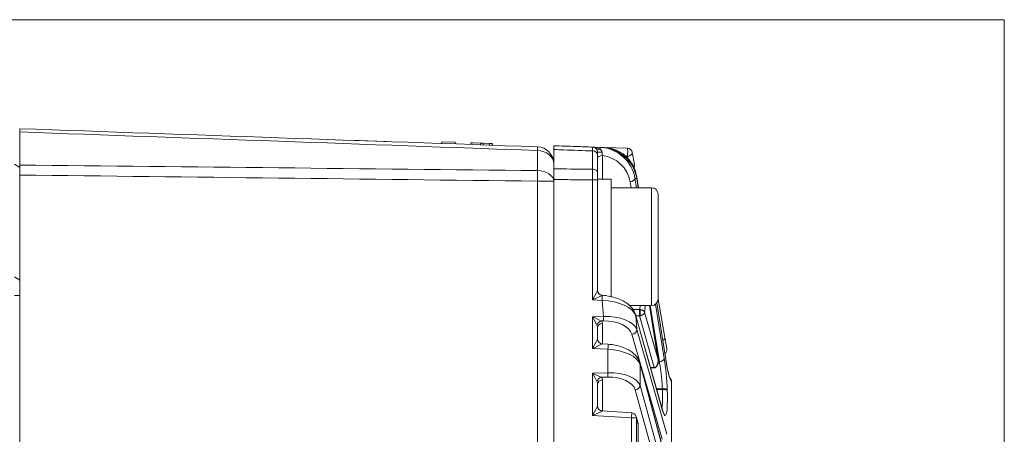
# Model space of a CAD drawing. Header units: millimetres. Extents: x 4 to 836, y 5 to 589.
# Tile 8 of 75: x 145 to 203, y 365 to 390. Entities that reach past the tile are written whole.
import ezdxf

# ---------------------------------------------------------------- set-up
doc = ezdxf.new("R2010")
doc.units = ezdxf.units.MM
doc.layers.add('1', color=7, linetype='Continuous', true_color=0xffffff)

msp = doc.modelspace()

# ---------------------------------------------------------------- linework, layer by layer
at = {"layer": '1', "color": 251, "linetype": 'Continuous', "lineweight": 18}
for q in [(114.731, 389.596), (203.34, 288.642)]:
    msp.add_line((203.34, 389.596), q, dxfattribs=at)
at = {"layer": '1', "color": 252, "linetype": 'Continuous', "lineweight": 18}
for p, q in [((144.893, 382.927), (144.893, 380.958)), ((163.835, 382.458), (164.069, 382.449)), ((164.069, 382.449), (166.099, 382.379)), ((166.099, 382.379), (166.664, 382.359)), ((144.893, 380.819), (144.593, 381.019)), ((144.893, 297.87), (144.893, 380.368)), ((144.593, 374.319), (144.893, 374.119))]:
    msp.add_line(p, q, dxfattribs=at)
at = {"layer": '1', "color": 7, "linetype": 'Continuous', "lineweight": 18}
for p, q in [((169.951, 382.344), (169.947, 382.244)), ((169.951, 382.344), (170.75, 382.316)), ((170.75, 382.316), (170.747, 382.216)), ((171.67, 382.284), (171.67, 382.284)), ((171.671, 382.284), (171.671, 382.284)), ((171.82, 382.279), (171.82, 382.279)), ((172.784, 382.145), (172.787, 382.245)), ((172.787, 382.245), (172.937, 382.24)), ((172.936, 382.24), (172.936, 382.252)), ((172.937, 382.24), (172.937, 382.252)), ((172.937, 382.252), (172.937, 382.24)), ((172.956, 382.139), (172.96, 382.251)), ((172.956, 382.139), (172.96, 382.251)), ((172.937, 382.24), (172.933, 382.14))]:
    msp.add_line(p, q, dxfattribs=at)
at = {"layer": '1', "color": 7, "linetype": 'Continuous', "lineweight": 13}
msp.add_line((172.4, 382.259), (172.396, 382.159), dxfattribs=at)
at = {"layer": '1', "color": 252, "linetype": 'Continuous', "lineweight": 13}
for p, q in [((175.628, 380.632), (175.628, 381.824)), ((176.593, 380.004), (175.628, 380.004)), ((175.628, 313.533), (175.628, 380.004)), ((144.593, 373.219), (144.893, 373.219))]:
    msp.add_line(p, q, dxfattribs=at)
at = {"layer": '1', "color": 27, "linetype": 'Continuous', "lineweight": 18}
for p, q in [((176.593, 381.884), (176.593, 380.738)), ((178.904, 382.029), (179.341, 382.014)), ((179.341, 382.014), (179.464, 382.01)), ((179.464, 382.01), (179.597, 382.005)), ((179.597, 382.005), (180.973, 381.957)), ((181.258, 381.709), (181.385, 380.988)), ((179.193, 381.57), (179.193, 380.522)), ((176.593, 380.106), (176.593, 314.617)), ((179.193, 380.077), (179.193, 377.841)), ((181.497, 380.353), (181.626, 379.619)), ((181.612, 379.619), (181.521, 380.183)), ((179.193, 374.397), (179.193, 373.526)), ((182.793, 373.004), (183.195, 370.72)), ((182.787, 369.44), (182.277, 372.619)), ((183.289, 369.171), (182.71, 372.775)), ((183.045, 366.432), (181.451, 372.074)), ((179.193, 371.287), (179.193, 370.639)), ((183.195, 370.72), (183.313, 370.055)), ((179.819, 370.319), (179.475, 370.34)), ((183.212, 363.672), (181.71, 369.206)), ((182.346, 368.906), (182.587, 368.914)), ((179.193, 367.938), (179.193, 366.655)), ((183.593, 363.238), (183.593, 368.083)), ((181.219, 366.251), (179.475, 366.356)), ((181.603, 365.618), (181.491, 366.03)), ((181.613, 334.699), (181.613, 365.54))]:
    msp.add_line(p, q, dxfattribs=at)
at = {"layer": '1', "color": 27, "linetype": 'Continuous', "lineweight": 13}
for p, q in [((178.904, 380.713), (178.904, 381.801)), ((179.6, 382), (179.597, 382.005)), ((179.483, 381.531), (179.483, 380.119)), ((180.973, 381.485), (180.87, 381.489)), ((180.994, 381.366), (180.973, 381.485)), ((178.904, 380.077), (179.193, 380.077)), ((178.904, 372.961), (178.904, 380.077)), ((181.187, 379.619), (181.131, 379.968)), ((181.522, 380.159), (181.417, 380.163)), ((181.417, 380.163), (181.505, 379.619)), ((181.609, 379.619), (181.522, 380.159)), ((179.466, 372.927), (178.904, 372.961)), ((179.54, 371.969), (179.466, 372.927)), ((181.683, 372.377), (181.287, 372.389)), ((182.778, 369.478), (182.273, 372.619)), ((182.864, 369.278), (182.322, 372.619)), ((182.628, 372.695), (183.151, 369.473)), ((183.289, 369.147), (182.708, 372.772)), ((178.904, 371.956), (179.54, 371.969)), ((178.904, 370.075), (178.904, 371.956)), ((183.054, 366.373), (181.459, 372.015)), ((181.459, 372.015), (181.523, 371.194)), ((181.471, 372.002), (181.683, 372.009)), ((182.565, 368.938), (181.683, 372.009)), ((181.99, 372.218), (182.778, 369.478)), ((179.54, 371.709), (179.412, 371.707)), ((179.483, 371.547), (179.483, 370.339)), ((181.523, 371.194), (183.312, 364.971)), ((183.025, 364.688), (181.236, 370.912)), ((179.811, 370.02), (178.904, 370.075)), ((179.811, 368.626), (179.811, 370.02)), ((183.218, 363.593), (181.717, 369.127)), ((181.717, 369.127), (181.717, 367.864)), ((182.56, 368.938), (182.339, 368.931)), ((182.864, 369.278), (182.799, 369.277)), ((178.904, 368.608), (179.811, 368.626)), ((178.904, 366.091), (178.904, 368.608)), ((179.811, 368.366), (179.412, 368.358)), ((179.483, 368.198), (179.483, 366.356)), ((181.717, 367.864), (183.082, 362.941)), ((182.691, 367.684), (183.043, 367.681)), ((183.045, 367.627), (182.707, 367.63)), ((183.045, 367.627), (183.043, 367.681)), ((182.796, 362.682), (181.431, 367.604)), ((183.329, 367.612), (183.331, 367.558)), ((181.212, 365.951), (178.904, 366.091)), ((181.212, 365.951), (181.498, 365.951)), ((181.212, 334.287), (181.212, 365.951)), ((181.609, 365.54), (181.498, 365.951)), ((181.498, 365.951), (181.498, 334.287)), ((181.613, 365.54), (181.609, 365.54)), ((181.609, 334.699), (181.609, 365.54))]:
    msp.add_line(p, q, dxfattribs=at)
at = {"layer": '1', "color": 9, "linetype": 'Continuous', "lineweight": 18}
for p, q in [((179.993, 380.119), (179.193, 380.119)), ((179.193, 380.077), (179.193, 380.119)), ((179.993, 373.121), (179.993, 380.119)), ((182.393, 379.619), (179.993, 379.619)), ((182.793, 373.255), (182.793, 379.219)), ((179.193, 374.397), (179.193, 377.841)), ((182.793, 373.019), (182.793, 373.255)), ((181.083, 372.619), (182.393, 372.619))]:
    msp.add_line(p, q, dxfattribs=at)
at = {"layer": '1', "color": 9, "linetype": 'Continuous', "lineweight": 13}
for p, q in [((182.393, 379.619), (182.393, 372.886)), ((182.393, 372.886), (182.393, 372.619))]:
    msp.add_line(p, q, dxfattribs=at)
at = {"layer": '1', "color": 252, "linetype": 'Continuous', "lineweight": 18}
msp.add_arc((175.593, 381.046), 1, 0, 88, dxfattribs=at)
at = {"layer": '1', "color": 27, "linetype": 'Continuous', "lineweight": 18}
for centre, start, end in [((178.893, 381.729), 0, 88), ((180.962, 381.657), 10, 88), ((181.09, 380.935), 334.45809, 10), ((183.017, 370.003), 306.0963, 10), ((181.201, 365.951), 15.1805, 86.53871), ((181.313, 365.54), 0, 15.1805)]:
    msp.add_arc(centre, 0.3, start, end, dxfattribs=at)
at = {"layer": '1', "color": 9, "linetype": 'Continuous', "lineweight": 18}
for centre, start, end in [((182.393, 379.219), 0, 90), ((182.393, 373.019), 270, 0)]:
    msp.add_arc(centre, 0.4, start, end, dxfattribs=at)
at = {"layer": '1', "color": 252, "linetype": 'Continuous', "lineweight": 13}
for centre, major_axis, ratio, start_param, end_param in [((175.593, 381.046), (0.035, 0.999), 0.012336, 5.60406, 6.283185), ((175.593, 381.046), (1, 0), 0.777852, 0, 1.53589), ((175.593, 380.004), (1, 0), 0.628448, 0, 1.53589), ((175.593, 380.004), (0.012, 1), 0.034897, 4.71282, 5.391945)]:
    msp.add_ellipse(centre, major_axis=major_axis, ratio=ratio, start_param=start_param, end_param=end_param, dxfattribs=at)
at = {"layer": '1', "color": 27, "linetype": 'Continuous', "lineweight": 13}
for centre, major_axis, ratio, start_param, end_param in [((178.893, 381.729), (-0.58, 0.02), 0.517301, 3.814336, 4.712389), ((178.893, 381.57), (-0.3, 0), 0.771778, 3.141593, 4.677482), ((179.375, 382.087), (0.241, 0.179), 0.5035, 3.141593, 4.268767), ((179.493, 381.729), (-0.3, 0), 0.035846, 0, 1.462124), ((179.331, 381.714), (-0.01, -0.3), 0.066891, 2.24354, 3.141593), ((179.415, 380.01), (-1.569, 1.375), 0.930056, 3.973529, 5.432975), ((180.962, 381.657), (-0.01, -0.3), 0.066891, 0.962269, 3.141593), ((180.962, 381.657), (-0.295, -0.052), 0.571794, 1.50558, 3.141593), ((179.493, 381.359), (-0.3, 0), 0.573576, 4.747296, 6.283185), ((179.426, 379.838), (-1.356, 1.164), 0.918171, 3.969409, 5.346934), ((178.893, 380.522), (-0.3, 0), 0.635892, 3.141593, 4.677482), ((181.09, 380.935), (-0.295, -0.052), 0.571794, 2.433403, 3.141593), ((181.12, 380.14), (-0.296, -0.048), 0.572363, 1.513461, 2.996367), ((181.201, 380.301), (-0.295, -0.052), 0.571794, 2.876711, 3.141593), ((178.893, 372.961), (-0.3, -0.565), 0.014461, 1.578474, 3.089794), ((179.493, 373.525), (-0.275, 0.121), 0.998137, 0.414394, 1.92149), ((178.893, 372.961), (-0.582, -0.265), 0.006798, 1.585697, 3.097016), ((179.456, 372.927), (0.018, 0.299), 0.034836, 4.714496, 6.225816), ((179.473, 371.944), (-2.01, 0.11), 0.48762, 3.325211, 4.742258), ((181.393, 376.13), (-0.362, 4.616), 0.119146, 3.692207, 3.839098), ((178.893, 371.956), (-0.594, 0.288), 0.006927, 3.65162, 4.698114), ((178.893, 371.956), (-0.3, 0.588), 0.014131, 3.658688, 4.705183), ((179.547, 370.987), (-2, -0.072), 0.490403, 3.281038, 4.698085), ((179.53, 371.969), (0.006, -0.3), 0.034892, 0.523599, 1.570093), ((179.557, 370.728), (-1.701, -0.037), 0.57698, 3.292857, 4.709903), ((179.423, 371.447), (-0.217, -0.208), 0.792386, 4.101514, 5.403374), ((178.893, 371.263), (-0.077, -0.341), 0.850292, 1.829774, 2.31917), ((179.493, 371.287), (-0.3, 0), 0.866025, 4.747296, 6.283185), ((178.883, 371.523), (-0.6, -0.036), 0.575947, 3.106813, 3.596209), ((181.226, 371.172), (-0.288, -0.083), 0.85982, 1.363781, 2.907039), ((178.893, 370.075), (-0.3, -0.565), 0.014461, 1.578474, 3.114364), ((182.9, 370.668), (-0.295, -0.052), 0.571794, 2.072202, 3.141593), ((178.893, 370.075), (-0.582, -0.265), 0.006798, 1.585697, 3.121586), ((179.801, 370.02), (0.018, 0.299), 0.034836, 4.714496, 6.283125), ((179.741, 369.041), (-2, 0.09), 0.48999, 3.32078, 4.69959), ((182.854, 369.45), (-0.296, -0.048), 0.572363, 1.513461, 2.996367), ((183.038, 368.253), (-0.166, 2.114), 0.119146, 4.395313, 5.318513), ((181.42, 369.127), (-0.29, -0.079), 0.85566, 2.834524, 3.142339), ((183.422, 370.535), (-0.191, 2.437), 0.119146, 2.167691, 3.070587), ((178.893, 368.608), (-0.594, 0.288), 0.006927, 3.65162, 4.698114), ((178.893, 368.608), (-0.3, 0.588), 0.014131, 3.658688, 4.705183), ((179.423, 368.098), (-0.217, -0.208), 0.792386, 4.101514, 5.403374), ((178.883, 368.174), (-0.6, -0.036), 0.575947, 3.106813, 3.596209), ((179.741, 367.643), (-2, -0.09), 0.48999, 3.276565, 4.655375), ((179.801, 368.626), (-0.006, 0.3), 0.034892, 3.665191, 4.711685), ((179.752, 367.383), (-1.699, -0.103), 0.575947, 3.263893, 4.642703), ((178.893, 367.914), (-0.077, -0.341), 0.850292, 1.829774, 2.31917), ((179.493, 367.938), (-0.3, 0), 0.866025, 4.747296, 6.283185), ((181.42, 367.864), (-0.289, -0.08), 0.860317, 1.371763, 2.82968), ((183.032, 367.589), (-0.3, -0.012), 0.302667, 3.266424, 4.665564), ((183.034, 367.535), (-0.3, -0.012), 0.302667, 3.266424, 4.665564), ((183.04, 368.199), (-0.166, 2.114), 0.119146, 2.603657, 4.395313), ((178.893, 366.091), (-0.3, -0.565), 0.014461, 1.578474, 3.114364), ((178.893, 366.091), (-0.582, -0.265), 0.006798, 1.585697, 3.121586), ((181.201, 365.951), (-0.018, -0.299), 0.034836, 1.572903, 3.141533), ((181.201, 365.951), (0.29, 0.079), 0.85566, 5.976116, 6.283203), ((181.313, 365.54), (0.29, 0.079), 0.85566, 5.976116, 6.283203)]:
    msp.add_ellipse(centre, major_axis=major_axis, ratio=ratio, start_param=start_param, end_param=end_param, dxfattribs=at)
at = {"layer": '1', "color": 27, "linetype": 'Continuous', "lineweight": 18}
for centre, major_axis, ratio, start_param, end_param in [((179.537, 380.006), (-1.476, 1.46), 0.93102, 4.033937, 5.493383), ((179.527, 380.006), (-2, 0), 1, 3.316126, 4.677482), ((181.225, 380.136), (-0.296, -0.048), 0.564904, 2.997281, 3.141599), ((179.493, 373.526), (0.3, 0), 0.999461, 3.141593, 4.650678), ((181.162, 371.993), (0.289, 0.082), 0.854885, 6.052416, 6.283208), ((179.493, 370.639), (0.3, 0), 0.999461, 3.141593, 4.650868), ((182.992, 369.124), (-0.296, -0.048), 0.564904, 2.997281, 3.141599), ((179.493, 366.655), (0.3, 0), 0.999461, 3.141593, 4.650868), ((182.757, 366.35), (0.289, 0.082), 0.854885, 6.052416, 6.283208)]:
    msp.add_ellipse(centre, major_axis=major_axis, ratio=ratio, start_param=start_param, end_param=end_param, dxfattribs=at)
at = {"layer": '1', "color": 252, "linetype": 'Continuous', "lineweight": 18}
for points, knots in [([(144.893, 382.927), (144.893, 382.958), (144.893, 383.013), (144.893, 383.053), (144.893, 383.086), (144.893, 383.111), (144.893, 383.119), (144.893, 383.119)], [0, 0, 0, 0, 0.2502, 0.5004, 0.5004, 0.750601, 1, 1, 1, 1]), ([(144.893, 380.368), (144.893, 380.421), (144.893, 380.526), (144.893, 380.628), (144.893, 380.729), (144.893, 380.826), (144.893, 380.915), (144.893, 380.958)], [0, 0, 0, 0, 0.25, 0.5, 0.5, 0.75, 1, 1, 1, 1])]:
    msp.add_open_spline(points, degree=3, knots=knots, dxfattribs=at)
msp.add_open_spline([(144.893, 383.119), (155.138, 382.761), (165.383, 382.404), (175.628, 382.046)], degree=3, dxfattribs=at)
at = {"layer": '1', "color": 252, "linetype": 'Continuous', "lineweight": 13}
for points in [[(175.628, 381.824), (165.383, 382.193), (155.138, 382.56), (144.893, 382.927)], [(144.893, 380.958), (155.138, 380.853), (165.383, 380.744), (175.628, 380.632)], [(175.628, 380.004), (165.383, 380.13), (155.138, 380.251), (144.893, 380.368)]]:
    msp.add_open_spline(points, degree=3, dxfattribs=at)
at = {"layer": '1', "color": 7, "linetype": 'Continuous', "lineweight": 18}
for points in [[(171.671, 382.284), (171.668, 382.184)], [(172.251, 382.264), (172.248, 382.164)]]:
    msp.add_open_spline(points, degree=1, dxfattribs=at)
for points, knots in [([(171.671, 382.284), (171.671, 382.284), (171.671, 382.284), (171.671, 382.284), (171.671, 382.284), (171.821, 382.279), (171.821, 382.279), (171.821, 382.279), (171.821, 382.279), (171.821, 382.279), (172.251, 382.264), (172.251, 382.264), (172.251, 382.264), (172.251, 382.264)], [0, 0, 0, 0, 0.019834, 0.019834, 0.019834, 0.318011, 0.318011, 0.616189, 0.616189, 0.616189, 0.914366, 0.914366, 1, 1, 1, 1]), ([(172.251, 382.264), (172.251, 382.264), (172.251, 382.264), (172.251, 382.264), (172.251, 382.264), (172.4, 382.259), (172.4, 382.259)], [0, 0, 0, 0, 0.025604, 0.025604, 0.025604, 1, 1, 1, 1]), ([(172.4, 382.259), (172.4, 382.259), (172.4, 382.259), (172.4, 382.259), (172.4, 382.259), (172.787, 382.245), (172.787, 382.245), (172.787, 382.245), (172.787, 382.245)], [0, 0, 0, 0, 0.357346, 0.357346, 0.357346, 0.728067, 0.728067, 1, 1, 1, 1])]:
    msp.add_open_spline(points, degree=3, knots=knots, dxfattribs=at)
at = {"layer": '1', "color": 27, "linetype": 'Continuous', "lineweight": 18}
for points, knots in [([(176.593, 381.884), (176.593, 381.921), (176.593, 381.953), (176.593, 381.995), (176.593, 382.008), (176.593, 382.031), (176.593, 382.042), (176.593, 382.071), (176.593, 382.1), (176.593, 382.11), (176.593, 382.11)], [0, 0, 0, 0, 0.250296, 0.250296, 0.375444, 0.375444, 0.500592, 0.500592, 0.750888, 1, 1, 1, 1]), ([(176.593, 382.11), (177.025, 382.095), (177.457, 382.08), (178.227, 382.053), (178.565, 382.041), (178.904, 382.029)], [0, 0, 0, 0, 0.560865, 0.560865, 1, 1, 1, 1]), ([(179.193, 381.729), (179.193, 381.729), (179.193, 381.722), (179.193, 381.702), (179.193, 381.674), (179.193, 381.641), (179.193, 381.595), (179.193, 381.57)], [0, 0, 0, 0, 0.25, 0.5, 0.5, 0.75, 1, 1, 1, 1]), ([(179.193, 381.359), (179.193, 381.373), (179.193, 381.387), (179.193, 381.415), (179.193, 381.429), (179.193, 381.459), (179.193, 381.475), (179.193, 381.491)], [0, 0, 0, 0, 0.327211, 0.327211, 0.654421, 0.654421, 1, 1, 1, 1]), ([(176.593, 380.106), (176.593, 380.164), (176.593, 380.22), (176.593, 380.304), (176.593, 380.332), (176.593, 380.387), (176.593, 380.415), (176.593, 380.496), (176.593, 380.6), (176.593, 380.694), (176.593, 380.738)], [0, 0, 0, 0, 0.25, 0.25, 0.375, 0.375, 0.5, 0.5, 0.75, 1, 1, 1, 1]), ([(179.193, 380.522), (179.193, 380.491), (179.193, 380.424), (179.193, 380.352), (179.193, 380.275), (179.193, 380.198), (179.193, 380.118), (179.193, 380.077)], [0, 0, 0, 0, 0.25, 0.5, 0.5, 0.75, 1, 1, 1, 1]), ([(181.451, 372.074), (181.433, 372.134), (181.375, 372.285), (181.218, 372.513), (180.964, 372.744), (180.639, 372.94), (180.26, 373.091), (179.865, 373.188), (179.599, 373.219), (179.474, 373.227)], [0, 0, 0, 0, 0.095131, 0.248103, 0.406503, 0.568146, 0.72421, 0.872828, 1, 1, 1, 1]), ([(181.683, 372.009), (181.683, 372.01), (181.683, 372.012), (181.683, 372.016), (181.684, 372.02), (181.684, 372.024), (181.684, 372.028), (181.685, 372.033), (181.685, 372.037), (181.685, 372.042), (181.686, 372.047), (181.686, 372.051), (181.686, 372.056), (181.687, 372.062), (181.687, 372.067), (181.687, 372.072), (181.687, 372.077), (181.688, 372.083), (181.688, 372.088), (181.688, 372.094), (181.688, 372.1), (181.689, 372.105), (181.689, 372.111), (181.689, 372.117), (181.689, 372.123), (181.689, 372.128), (181.689, 372.134), (181.689, 372.14), (181.689, 372.146), (181.69, 372.152), (181.69, 372.158), (181.69, 372.163), (181.69, 372.169), (181.69, 372.175), (181.69, 372.181), (181.69, 372.187), (181.69, 372.194), (181.69, 372.204), (181.69, 372.216), (181.69, 372.228), (181.689, 372.24), (181.689, 372.252), (181.689, 372.264), (181.689, 372.276), (181.688, 372.288), (181.688, 372.3), (181.687, 372.311), (181.687, 372.322), (181.686, 372.332), (181.686, 372.342), (181.685, 372.352), (181.684, 372.361), (181.683, 372.369), (181.683, 372.374), (181.683, 372.377)], [0, 0, 0, 0, 0.01571, 0.031336, 0.046877, 0.062333, 0.077705, 0.092994, 0.108197, 0.123317, 0.138353, 0.153305, 0.168173, 0.182957, 0.197657, 0.212274, 0.226807, 0.241256, 0.255622, 0.269905, 0.284105, 0.298221, 0.312254, 0.326204, 0.340071, 0.353855, 0.367557, 0.381175, 0.394711, 0.408164, 0.421535, 0.434823, 0.448029, 0.461152, 0.474194, 0.487153, 0.50003, 0.526623, 0.553564, 0.580855, 0.608496, 0.636488, 0.664832, 0.693528, 0.722576, 0.751978, 0.781735, 0.811846, 0.842313, 0.873135, 0.904315, 0.935852, 0.967747, 1, 1, 1, 1]), ([(181.71, 369.206), (181.693, 369.265), (181.637, 369.415), (181.484, 369.641), (181.234, 369.867), (180.916, 370.056), (180.544, 370.2), (180.17, 370.286), (179.926, 370.313), (179.819, 370.319)], [0, 0, 0, 0, 0.098485, 0.255077, 0.415703, 0.578581, 0.736006, 0.886842, 1, 1, 1, 1]), ([(182.59, 368.916), (182.596, 368.918), (182.623, 368.925), (182.675, 368.963), (182.733, 369.027), (182.776, 369.108), (182.807, 369.207), (182.8, 369.323), (182.795, 369.392), (182.789, 369.423)], [0, 0, 0, 0, 0.025821, 0.123043, 0.271746, 0.41817, 0.550848, 0.779759, 1, 1, 1, 1]), ([(182.787, 369.44), (182.786, 369.445), (182.785, 369.45), (182.782, 369.463), (182.78, 369.47), (182.778, 369.478)], [0, 0, 0, 0, 0.389729, 0.389729, 1, 1, 1, 1]), ([(182.787, 369.38), (182.787, 369.381), (182.787, 369.385), (182.786, 369.393), (182.786, 369.406), (182.785, 369.419), (182.783, 369.433), (182.782, 369.447), (182.78, 369.462), (182.778, 369.473), (182.778, 369.478)], [0, 0, 0, 0, 0.008345, 0.129908, 0.258171, 0.393135, 0.5348, 0.683166, 0.838232, 1, 1, 1, 1]), ([(182.573, 368.914), (182.573, 368.914), (182.572, 368.914), (182.571, 368.914), (182.569, 368.916), (182.567, 368.918), (182.566, 368.922), (182.564, 368.926), (182.562, 368.931), (182.56, 368.936), (182.56, 368.938)], [0, 0, 0, 0, 0.033325, 0.164588, 0.298114, 0.433913, 0.571992, 0.712361, 0.855028, 1, 1, 1, 1]), ([(183.502, 368.29), (183.501, 368.29), (183.5, 368.291), (183.486, 368.318), (183.447, 368.421), (183.395, 368.611), (183.34, 368.869), (183.305, 369.073), (183.289, 369.171)], [0, 0, 0, 0, 0.011708, 0.153231, 0.335226, 0.555882, 0.80033, 1, 1, 1, 1]), ([(183.592, 368.103), (183.591, 368.121), (183.588, 368.139), (183.581, 368.165), (183.579, 368.174), (183.572, 368.191), (183.569, 368.2), (183.557, 368.225), (183.548, 368.241), (183.532, 368.263), (183.526, 368.27), (183.515, 368.283), (183.51, 368.289), (183.504, 368.295)], [0, 0, 0, 0, 0.253944, 0.253944, 0.380916, 0.380916, 0.507888, 0.507888, 0.761832, 0.761832, 0.888804, 0.888804, 1, 1, 1, 1]), ([(183.592, 368.103), (183.591, 368.121), (183.588, 368.139), (183.581, 368.165), (183.579, 368.174), (183.572, 368.191), (183.569, 368.2), (183.557, 368.225), (183.548, 368.241), (183.532, 368.263), (183.526, 368.27), (183.515, 368.283), (183.51, 368.289), (183.504, 368.295)], [0, 0, 0, 0, 0.253944, 0.253944, 0.380916, 0.380916, 0.507888, 0.507888, 0.761832, 0.761832, 0.888804, 0.888804, 1, 1, 1, 1]), ([(183.593, 368.083), (183.593, 368.086), (183.593, 368.089), (183.593, 368.095), (183.593, 368.099), (183.592, 368.103)], [0, 0, 0, 0, 0.5, 0.5, 1, 1, 1, 1]), ([(183.103, 366.27), (183.103, 366.27), (183.097, 366.279), (183.075, 366.332), (183.056, 366.397), (183.045, 366.432)], [0, 0, 0, 0, 0.209652, 0.639677, 1, 1, 1, 1])]:
    msp.add_open_spline(points, degree=3, knots=knots, dxfattribs=at)
at = {"layer": '1', "color": 27, "linetype": 'Continuous', "lineweight": 13}
for points, knots in [([(178.904, 381.801), (178.334, 381.822), (177.764, 381.842), (176.994, 381.87), (176.794, 381.877), (176.593, 381.884)], [0, 0, 0, 0, 0.739697, 0.739697, 1, 1, 1, 1]), ([(178.904, 381.801), (178.904, 381.838), (178.904, 381.903), (178.904, 381.951), (178.904, 381.99), (178.904, 382.004), (178.904, 382.019), (178.904, 382.023), (178.904, 382.028), (178.904, 382.029), (178.904, 382.029)], [0, 0, 0, 0, 0.25, 0.5, 0.5, 0.75, 0.75, 0.875, 0.875, 1, 1, 1, 1]), ([(179.353, 381.9), (179.36, 381.895), (179.366, 381.889), (179.379, 381.877), (179.385, 381.871), (179.403, 381.852), (179.414, 381.838), (179.429, 381.815), (179.434, 381.807), (179.442, 381.791), (179.446, 381.782), (179.452, 381.765), (179.454, 381.756), (179.458, 381.737), (179.46, 381.728), (179.461, 381.719)], [0, 0, 0, 0, 0.125, 0.125, 0.25, 0.25, 0.5, 0.5, 0.625, 0.625, 0.75, 0.75, 0.875, 0.875, 1, 1, 1, 1]), ([(179.461, 381.719), (179.462, 381.702), (179.463, 381.685), (179.465, 381.66), (179.466, 381.652), (179.468, 381.636), (179.468, 381.628), (179.473, 381.588), (179.477, 381.559), (179.483, 381.531)], [0, 0, 0, 0, 0.25, 0.25, 0.375, 0.375, 0.5, 0.5, 1, 1, 1, 1]), ([(176.593, 380.738), (177.259, 380.731), (177.925, 380.723), (178.696, 380.715), (178.8, 380.714), (178.904, 380.713)], [0, 0, 0, 0, 0.86501, 0.86501, 1, 1, 1, 1]), ([(178.904, 380.077), (178.904, 380.135), (178.904, 380.249), (178.904, 380.36), (178.904, 380.469), (178.904, 380.521), (178.904, 380.595), (178.904, 380.62), (178.904, 380.667), (178.904, 380.69), (178.904, 380.713)], [0, 0, 0, 0, 0.25, 0.5, 0.5, 0.75, 0.75, 0.875, 0.875, 1, 1, 1, 1]), ([(178.904, 380.077), (178.565, 380.081), (178.227, 380.086), (177.457, 380.095), (177.025, 380.101), (176.593, 380.106)], [0, 0, 0, 0, 0.439135, 0.439135, 1, 1, 1, 1]), ([(181.694, 372.377), (181.702, 372.432), (181.709, 372.49), (181.717, 372.571), (181.719, 372.591), (181.721, 372.612)], [0, 0, 0, 0, 0.753294, 0.753294, 1, 1, 1, 1]), ([(181.99, 372.218), (181.989, 372.222), (181.988, 372.226), (181.984, 372.234), (181.983, 372.238), (181.979, 372.246), (181.976, 372.25), (181.971, 372.258), (181.968, 372.262), (181.962, 372.269), (181.959, 372.273), (181.952, 372.281), (181.948, 372.285), (181.939, 372.293), (181.935, 372.296), (181.926, 372.304), (181.921, 372.307), (181.91, 372.315), (181.904, 372.319), (181.891, 372.326), (181.884, 372.33), (181.87, 372.337), (181.863, 372.34), (181.848, 372.346), (181.84, 372.349), (181.827, 372.354), (181.822, 372.355), (181.812, 372.359), (181.807, 372.36), (181.791, 372.364), (181.78, 372.367), (181.758, 372.371), (181.746, 372.373), (181.721, 372.376), (181.708, 372.377), (181.694, 372.377)], [0, 0, 0, 0, 0.051993, 0.051993, 0.103985, 0.103985, 0.155978, 0.155978, 0.207971, 0.207971, 0.262685, 0.262685, 0.3174, 0.3174, 0.372114, 0.372114, 0.426829, 0.426829, 0.489245, 0.489245, 0.551661, 0.551661, 0.614077, 0.614077, 0.676494, 0.676494, 0.716932, 0.716932, 0.75737, 0.75737, 0.838247, 0.838247, 0.919123, 0.919123, 1, 1, 1, 1]), ([(181.694, 372.377), (181.696, 372.372), (181.698, 372.367), (181.702, 372.356), (181.707, 372.338), (181.712, 372.316), (181.721, 372.269), (181.726, 372.233), (181.731, 372.161), (181.732, 372.125), (181.73, 372.061), (181.727, 372.033), (181.722, 372.014)], [0, 0, 0, 0, 0.0625, 0.0625, 0.125, 0.25, 0.25, 0.5, 0.5, 0.75, 0.75, 1, 1, 1, 1]), ([(181.722, 372.014), (181.736, 372.016), (181.749, 372.019), (181.773, 372.026), (181.784, 372.029), (181.806, 372.037), (181.816, 372.041), (181.831, 372.047), (181.836, 372.05), (181.845, 372.054), (181.85, 372.057), (181.862, 372.063), (181.869, 372.067), (181.883, 372.075), (181.89, 372.08), (181.903, 372.089), (181.909, 372.094), (181.921, 372.103), (181.926, 372.108), (181.936, 372.117), (181.94, 372.121), (181.948, 372.13), (181.952, 372.134), (181.959, 372.143), (181.962, 372.148), (181.968, 372.157), (181.971, 372.161), (181.976, 372.17), (181.978, 372.174), (181.981, 372.183), (181.983, 372.188), (181.986, 372.196), (181.987, 372.201), (181.989, 372.209), (181.99, 372.214), (181.99, 372.218)], [0, 0, 0, 0, 0.080877, 0.080877, 0.161753, 0.161753, 0.24263, 0.24263, 0.283068, 0.283068, 0.323506, 0.323506, 0.385923, 0.385923, 0.448339, 0.448339, 0.510755, 0.510755, 0.573171, 0.573171, 0.627886, 0.627886, 0.6826, 0.6826, 0.737315, 0.737315, 0.792029, 0.792029, 0.844022, 0.844022, 0.896015, 0.896015, 0.948007, 0.948007, 1, 1, 1, 1]), ([(182.565, 368.938), (182.564, 368.938), (182.563, 368.938), (182.561, 368.938), (182.56, 368.938), (182.56, 368.938)], [0, 0, 0, 0, 0.5, 0.5, 1, 1, 1, 1]), ([(182.565, 368.938), (182.569, 368.939), (182.577, 368.94), (182.589, 368.942), (182.6, 368.945), (182.612, 368.95), (182.623, 368.955), (182.634, 368.961), (182.645, 368.967), (182.655, 368.975), (182.666, 368.983), (182.676, 368.993), (182.686, 369.003), (182.695, 369.014), (182.708, 369.031), (182.724, 369.056), (182.741, 369.09), (182.756, 369.128), (182.771, 369.179), (182.783, 369.244), (182.787, 369.298), (182.788, 369.332), (182.788, 369.341), (182.788, 369.35), (182.788, 369.36), (182.787, 369.37), (182.787, 369.377), (182.787, 369.38)], [0, 0, 0, 0, 0.019678, 0.039525, 0.059648, 0.080146, 0.101117, 0.12265, 0.144827, 0.167724, 0.19141, 0.215947, 0.241392, 0.267794, 0.295198, 0.35965, 0.430812, 0.50894, 0.594225, 0.730444, 0.891688, 0.906874, 0.92331, 0.940996, 0.959933, 0.98012, 1, 1, 1, 1]), ([(182.565, 368.938), (182.566, 368.937), (182.566, 368.936), (182.569, 368.931), (182.574, 368.924), (182.582, 368.916), (182.587, 368.915), (182.591, 368.916)], [0, 0, 0, 0, 0.071343, 0.071343, 0.285373, 0.570746, 1, 1, 1, 1]), ([(183.043, 367.681), (183.04, 367.748), (183.036, 367.816), (183.027, 367.953), (183.022, 368.022), (183.014, 368.127), (183.01, 368.179), (183.005, 368.232), (183.002, 368.267), (183, 368.284), (182.992, 368.372), (182.984, 368.442), (182.969, 368.579), (182.961, 368.647), (182.948, 368.748), (182.943, 368.781), (182.934, 368.847), (182.93, 368.88), (182.915, 368.977), (182.896, 369.103), (182.875, 369.221), (182.864, 369.278)], [0, 0, 0, 0, 0.125, 0.125, 0.25, 0.25, 0.3125, 0.34375, 0.34375, 0.375, 0.375, 0.5, 0.5, 0.625, 0.625, 0.6875, 0.6875, 0.75, 0.75, 0.875, 1, 1, 1, 1]), ([(183.012, 366.547), (183.013, 366.552), (183.014, 366.557), (183.018, 366.578), (183.021, 366.594), (183.026, 366.629), (183.028, 366.647), (183.035, 366.703), (183.043, 366.784), (183.048, 366.878), (183.051, 366.952), (183.052, 366.978), (183.054, 367.03), (183.054, 367.056), (183.055, 367.138), (183.056, 367.25), (183.054, 367.372), (183.05, 367.497), (183.048, 367.561), (183.045, 367.627)], [0, 0, 0, 0, 0.023403, 0.023403, 0.09316, 0.09316, 0.162917, 0.162917, 0.302431, 0.441944, 0.441944, 0.511701, 0.511701, 0.581458, 0.581458, 0.720972, 0.860486, 0.860486, 1, 1, 1, 1])]:
    msp.add_open_spline(points, degree=3, knots=knots, dxfattribs=at)
for points in [[(179.193, 373.525), (179.193, 373.526), (179.193, 373.526), (179.193, 373.526)], [(181.694, 372.377), (181.69, 372.377), (181.687, 372.377), (181.683, 372.377)], [(181.722, 372.014), (181.709, 372.011), (181.696, 372.01), (181.683, 372.009)]]:
    msp.add_open_spline(points, degree=3, dxfattribs=at)
at = {"layer": '1', "color": 27, "linetype": 'Continuous', "lineweight": 18}
msp.add_open_spline([(179.475, 373.227), (179.474, 373.227), (179.474, 373.226), (179.474, 373.226)], degree=3, dxfattribs=at)

doc.saveas('drawing.dxf')
